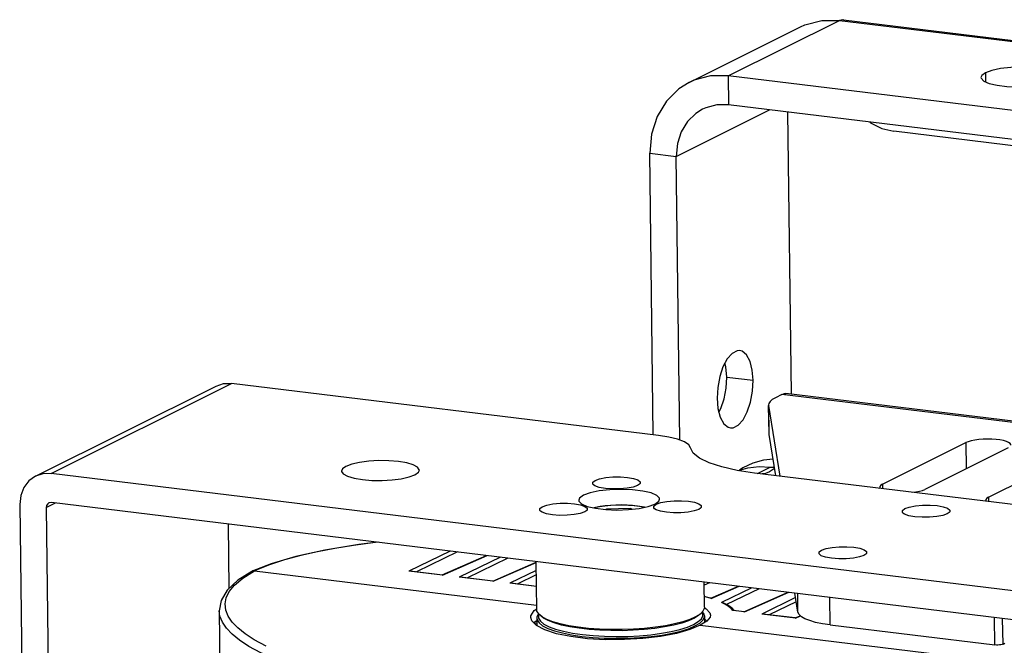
# Model space of a CAD drawing. Header units: millimetres. Extents: x 26456 to 27930, y -18123 to -17119.
# Tile 7 of 96: x 26509 to 26674, y -17917 to -17812. Entities that reach past the tile are written whole.
import ezdxf

# ---------------------------------------------------------------- set-up
doc = ezdxf.new("R2010")
doc.units = ezdxf.units.MM
for name, color, linetype in [('HG1-Y31201-Y31202SOLIDLINE', 7, 'Continuous'), ('LJ-Y31201-03SOLIDLINE', 7, 'Continuous'), ('LJ-Y31201-04SOLIDLINE', 7, 'Continuous'), ('LJ-Y31201-10SOLIDLINE', 7, 'Continuous'), ('LJ-Y31201-27SOLIDLINE', 7, 'Continuous'), ('LJ-Y31202-13SOLIDLINE', 7, 'Continuous'), ('Y31201-Y31202-PP-08_2SOLIDLINE', 7, 'Continuous'), ('Y31201-Y31202-PP-29_2SOLIDLINE', 7, 'Continuous'), ('Y31201-Y31202-PP-77_2SOLIDLINE', 7, 'Continuous')]:
    doc.layers.add(name, color=color, linetype=linetype)

msp = doc.modelspace()

# ---------------------------------------------------------------- linework, layer by layer
at = {"layer": 'HG1-Y31201-Y31202SOLIDLINE', "color": 7}
msp.add_lwpolyline([(26635.31, -17885.45), (26633.69, -17885.64), (26631.92, -17886.15), (26630.27, -17886.93), (26629.72, -17887.32)], dxfattribs=at)
at = {"layer": 'LJ-Y31201-03SOLIDLINE', "color": 7}
for p, q in [((26546.78, -17905.3), (26548.72, -17904.12)), ((26548.45, -17904.13), (26548.27, -17904.2)), ((26548.72, -17904.12), (26548.45, -17904.13)), ((26548.72, -17904.12), (26595.82, -17909.85)), ((26542.81, -17910.77), (26542.81, -17910.76)), ((26542.81, -17910.77), (26542.97, -17923.64)), ((26595.4, -17910.75), (26595.83, -17910.45)), ((26623.13, -17913.18), (26670.97, -17919.01))]:
    msp.add_line(p, q, dxfattribs=at)
for points in [[(26548.27, -17904.2), (26545.92, -17905.67), (26544.17, -17907.31), (26543.12, -17909.05), (26542.81, -17910.76)], [(26550.64, -17916.69), (26548.67, -17915.63), (26547.13, -17914.62), (26545.92, -17913.64), (26544.99, -17912.66), (26544.31, -17911.67), (26543.91, -17910.66), (26543.79, -17909.63), (26543.98, -17908.61), (26544.47, -17907.58), (26545.36, -17906.49), (26546.78, -17905.3)], [(26584.36, -17926.16), (26576.33, -17925.03), (26569.57, -17923.82), (26563.97, -17922.58), (26559.32, -17921.34), (26555.46, -17920.11), (26552.31, -17918.92), (26549.78, -17917.78), (26547.78, -17916.71), (26546.21, -17915.68), (26544.98, -17914.69), (26544.03, -17913.7), (26543.34, -17912.68), (26542.93, -17911.65), (26542.81, -17910.77)], [(26594.85, -17911.87), (26594.88, -17911.6), (26595.4, -17910.75)], [(26623.13, -17913.18), (26621.4, -17913.92), (26619.16, -17914.55), (26616.51, -17915.06), (26613.57, -17915.41), (26610.47, -17915.59), (26607.34, -17915.6), (26604.32, -17915.43), (26601.54, -17915.09), (26599.13, -17914.6), (26597.18, -17913.97), (26595.79, -17913.24), (26595.01, -17912.44), (26594.85, -17911.87)], [(26595.36, -17912.8), (26595.43, -17912.69), (26595.85, -17912.39)]]:
    msp.add_lwpolyline(points, dxfattribs=at)
at = {"layer": 'LJ-Y31201-04SOLIDLINE', "color": 7}
for p, q in [((26581.36, -17900.8), (26574.5, -17904.14)), ((26582.6, -17900.95), (26575.77, -17904.27)), ((26551.48, -17902.93), (26548.31, -17904.18)), ((26580.07, -17904.79), (26587.45, -17901.54)), ((26580.13, -17904.82), (26587.56, -17901.56)), ((26589.77, -17901.83), (26582.91, -17905.16)), ((26591.02, -17901.98), (26584.19, -17905.3)), ((26588.49, -17905.81), (26595.73, -17902.63)), ((26588.55, -17905.85), (26595.73, -17902.69)), ((26548.31, -17904.18), (26548.28, -17904.19)), ((26548.45, -17904.13), (26548.31, -17904.18)), ((26548.72, -17904.12), (26548.45, -17904.13)), ((26548.72, -17904.12), (26595.82, -17909.85)), ((26580.13, -17904.82), (26574.5, -17904.14)), ((26574.68, -17904.14), (26574.5, -17904.14)), ((26580.08, -17904.8), (26574.68, -17904.14)), ((26595.75, -17904.04), (26591.33, -17906.19)), ((26580.13, -17904.82), (26580.08, -17904.8)), ((26588.55, -17905.85), (26582.91, -17905.16)), ((26583.09, -17905.17), (26582.91, -17905.16)), ((26588.49, -17905.82), (26583.09, -17905.17)), ((26588.55, -17905.85), (26588.49, -17905.82)), ((26595.78, -17906.73), (26591.33, -17906.19)), ((26591.51, -17906.19), (26591.33, -17906.19)), ((26595.78, -17906.71), (26591.51, -17906.19)), ((26595.76, -17904.79), (26592.6, -17906.32)), ((26624.68, -17906.08), (26623.78, -17906.51)), ((26624.93, -17908.69), (26629.53, -17906.67)), ((26624.96, -17908.74), (26629.64, -17906.68)), ((26631.74, -17906.94), (26626.7, -17909.39)), ((26632.98, -17907.09), (26627.54, -17909.74)), ((26630.45, -17910.93), (26637.83, -17907.68)), ((26630.51, -17910.96), (26637.94, -17907.69)), ((26627.14, -17909.6), (26626.7, -17909.39)), ((26639.07, -17908.56), (26633.41, -17911.31)), ((26639.18, -17909.26), (26634.68, -17911.45)), ((26628.16, -17910.12), (26627.84, -17909.91)), ((26628.3, -17910.4), (26627.86, -17910.04)), ((26628.46, -17910.36), (26628.15, -17910.12)), ((26628.58, -17910.73), (26628.3, -17910.4)), ((26628.81, -17910.7), (26628.46, -17910.36)), ((26628.71, -17910.72), (26628.58, -17910.73)), ((26630.51, -17910.96), (26628.58, -17910.73)), ((26630.46, -17910.94), (26628.7, -17910.72)), ((26628.85, -17910.74), (26628.81, -17910.7)), ((26630.51, -17910.96), (26630.45, -17910.94)), ((26639.04, -17912), (26633.41, -17911.31)), ((26633.59, -17911.32), (26633.41, -17911.31)), ((26638.99, -17911.97), (26633.59, -17911.32)), ((26638.98, -17911.97), (26639.84, -17911.59)), ((26639.04, -17912), (26638.99, -17911.97)), ((26639.04, -17912), (26639.88, -17911.63)), ((26623.13, -17913.18), (26670.97, -17919.01))]:
    msp.add_line(p, q, dxfattribs=at)
for points in [[(26569.36, -17899.34), (26568.49, -17899.44), (26565.23, -17899.89), (26562.12, -17900.4), (26559.21, -17900.95), (26556.45, -17901.57), (26553.73, -17902.29), (26551.05, -17903.16), (26548.72, -17904.12)], [(26569.32, -17899.34), (26566.11, -17899.72), (26560.46, -17900.66), (26555.59, -17901.73), (26551.48, -17902.93)], [(26624.94, -17908.69), (26624.43, -17908.54), (26623.81, -17908.39)], [(26624.96, -17908.74), (26624.21, -17908.52), (26623.81, -17908.42)], [(26624.96, -17908.74), (26624.95, -17908.7), (26624.94, -17908.69)], [(26626.97, -17909.45), (26626.92, -17909.42), (26626.7, -17909.39)], [(26627.84, -17909.91), (26627.32, -17909.62), (26626.97, -17909.45)], [(26623.8, -17910.23), (26624.16, -17910.43), (26624.76, -17911.12), (26624.85, -17911.5)], [(26627.86, -17910.04), (26627.52, -17909.82), (26627.14, -17909.6)], [(26624.85, -17911.5), (26624.79, -17911.83), (26624.24, -17912.52), (26623.13, -17913.18)], [(26624.25, -17912.51), (26623.91, -17912.19), (26623.85, -17912.17)]]:
    msp.add_lwpolyline(points, dxfattribs=at)
at = {"layer": 'LJ-Y31201-10SOLIDLINE', "color": 7}
for p, q in [((26595.83, -17910.53), (26595.73, -17902.55)), ((26623.83, -17910.18), (26623.78, -17905.97)), ((26623.11, -17911.35), (26623.35, -17911.12)), ((26623.35, -17911.12), (26623.11, -17911.33)), ((26596.58, -17911.68), (26596.34, -17911.46)), ((26596.73, -17911.76), (26596.34, -17911.46))]:
    msp.add_line(p, q, dxfattribs=at)
for points in [[(26596.34, -17911.46), (26596.18, -17911.3), (26595.88, -17910.82), (26595.83, -17910.53)], [(26623.83, -17910.18), (26623.81, -17910.37), (26623.59, -17910.85), (26623.35, -17911.12)], [(26617.19, -17913.47), (26615.54, -17913.72), (26613.79, -17913.9), (26611.96, -17914.03), (26610.09, -17914.1), (26608.21, -17914.09), (26606.37, -17914.03), (26604.59, -17913.9), (26602.91, -17913.7), (26601.36, -17913.45), (26599.96, -17913.15), (26598.75, -17912.8), (26597.75, -17912.4), (26596.97, -17911.98), (26596.58, -17911.68)], [(26617.33, -17913.28), (26615.65, -17913.53), (26613.86, -17913.72), (26611.99, -17913.85), (26610.09, -17913.92), (26608.18, -17913.92), (26606.3, -17913.85), (26604.49, -17913.71), (26602.78, -17913.52), (26601.2, -17913.26), (26599.78, -17912.95), (26598.55, -17912.6), (26597.52, -17912.2), (26596.73, -17911.76)], [(26623.11, -17911.35), (26622.87, -17911.55), (26622.16, -17912), (26621.21, -17912.43), (26620.05, -17912.82), (26618.71, -17913.17), (26617.19, -17913.47)], [(26623.11, -17911.33), (26622.38, -17911.79), (26621.42, -17912.22), (26620.24, -17912.62), (26618.87, -17912.97), (26617.33, -17913.28)]]:
    msp.add_lwpolyline(points, dxfattribs=at)
at = {"layer": 'LJ-Y31201-27SOLIDLINE', "color": 7}
for p, q in [((26512.13, -17888.29), (26542.28, -17873.26)), ((26514.74, -17887.86), (26544.88, -17872.83)), ((26616.17, -17881.51), (26544.88, -17872.83)), ((26686.6, -17908.79), (26514.74, -17887.86)), ((26709.79, -17897.23), (26632.23, -17887.79)), ((26613.01, -17889.65), (26612.69, -17889.86)), ((26509.5, -17893.01), (26511.76, -18074.79)), ((26513.92, -17893.55), (26515.48, -17892.78)), ((26686.66, -17913.63), (26514.8, -17892.69)), ((26513.92, -17893.55), (26516.19, -18075.33)), ((26604.18, -17894.05), (26603.86, -17894.26)), ((26623.21, -17893.63), (26622.89, -17893.84)), ((26664.72, -17894.37), (26664.4, -17894.58)), ((26544.29, -17896.29), (26544.43, -17907.06)), ((26650.8, -17901.31), (26650.49, -17901.52))]:
    msp.add_line(p, q, dxfattribs=at)
for points in [[(26542.28, -17873.26), (26543.51, -17872.86), (26544.88, -17872.83)], [(26621.52, -17883.6), (26621.22, -17883.08), (26620.49, -17882.59), (26619.37, -17882.15), (26617.91, -17881.79), (26616.17, -17881.51)], [(26632.23, -17887.79), (26629.29, -17887.34), (26626.73, -17886.77), (26624.61, -17886.09), (26623.01, -17885.32), (26621.97, -17884.48), (26621.52, -17883.6)], [(26576.24, -17887.29), (26576.23, -17887.22), (26575.94, -17886.8), (26575.23, -17886.42), (26574.14, -17886.1), (26572.76, -17885.86), (26571.16, -17885.73), (26569.47, -17885.71), (26567.8, -17885.81), (26566.26, -17886.01), (26564.96, -17886.3), (26563.98, -17886.67)], [(26514.74, -17887.86), (26513.37, -17887.89), (26512.13, -17888.29)], [(26563.98, -17886.67), (26563.4, -17887.08), (26563.24, -17887.45)], [(26563.24, -17887.45), (26563.25, -17887.51), (26563.54, -17887.93), (26564.25, -17888.32), (26565.34, -17888.64), (26566.73, -17888.87), (26568.32, -17889), (26570.01, -17889.02), (26571.68, -17888.93), (26573.22, -17888.73), (26574.52, -17888.43), (26575.5, -17888.07)], [(26575.5, -17888.07), (26576.08, -17887.66), (26576.24, -17887.29)], [(26512.13, -17888.29), (26511, -17889.1), (26510.17, -17890.2), (26509.66, -17891.53), (26509.5, -17893.01)], [(26605.3, -17889.74), (26605.19, -17889.62), (26605.21, -17889.3), (26605.61, -17889)], [(26612.69, -17889.86), (26611.95, -17890.12), (26610.93, -17890.32), (26609.73, -17890.43), (26608.48, -17890.44), (26607.3, -17890.35), (26606.29, -17890.17), (26605.57, -17889.92), (26605.3, -17889.74)], [(26605.61, -17889), (26606.35, -17888.73), (26607.37, -17888.53), (26608.57, -17888.42), (26609.82, -17888.41), (26611.01, -17888.5), (26612.01, -17888.68), (26612.73, -17888.93), (26613.11, -17889.23), (26613.09, -17889.55), (26613.01, -17889.65)], [(26603.63, -17891.49), (26602.99, -17891.96), (26602.86, -17892.31)], [(26616.35, -17892.14), (26616.33, -17891.99), (26615.89, -17891.52), (26614.94, -17891.11), (26613.55, -17890.78), (26611.85, -17890.57), (26609.97, -17890.5), (26608.05, -17890.57), (26606.27, -17890.77), (26604.75, -17891.08), (26603.63, -17891.49)], [(26514.37, -17892.77), (26514.18, -17892.9), (26513.99, -17893.19), (26513.92, -17893.55)], [(26514.8, -17892.69), (26514.46, -17892.73), (26514.37, -17892.77)], [(26596.77, -17893.4), (26597.52, -17893.14), (26598.54, -17892.94), (26599.73, -17892.83), (26600.98, -17892.82), (26602.17, -17892.91), (26603.17, -17893.09), (26603.9, -17893.34), (26604.27, -17893.64), (26604.26, -17893.96), (26604.18, -17894.05)], [(26602.86, -17892.31), (26602.88, -17892.45), (26603.32, -17892.93), (26604.27, -17893.34), (26605.66, -17893.66), (26607.36, -17893.87), (26609.24, -17893.95), (26611.15, -17893.88), (26612.94, -17893.68), (26614.46, -17893.36), (26615.58, -17892.95)], [(26615.5, -17893.73), (26615.39, -17893.6), (26615.41, -17893.29), (26615.81, -17892.98)], [(26615.58, -17892.95), (26616.22, -17892.48), (26616.35, -17892.14)], [(26615.81, -17892.98), (26616.55, -17892.71), (26617.57, -17892.52), (26618.77, -17892.41), (26620.02, -17892.4), (26621.2, -17892.48), (26622.21, -17892.66), (26622.93, -17892.92), (26623.31, -17893.22), (26623.29, -17893.53), (26623.21, -17893.63)], [(26657.31, -17893.72), (26658.06, -17893.45), (26659.08, -17893.26), (26660.27, -17893.15), (26661.52, -17893.14), (26662.71, -17893.22), (26663.71, -17893.4), (26664.44, -17893.66), (26664.81, -17893.96), (26664.8, -17894.27), (26664.72, -17894.37)], [(26596.46, -17894.15), (26596.36, -17894.03), (26596.37, -17893.71), (26596.77, -17893.4)], [(26603.86, -17894.26), (26603.11, -17894.53), (26602.09, -17894.72), (26600.9, -17894.83), (26599.65, -17894.85), (26598.46, -17894.76), (26597.46, -17894.58), (26596.73, -17894.33), (26596.46, -17894.15)], [(26622.89, -17893.84), (26622.15, -17894.11), (26621.13, -17894.3), (26619.93, -17894.41), (26618.68, -17894.42), (26617.49, -17894.33), (26616.49, -17894.16), (26615.77, -17893.9), (26615.5, -17893.73)], [(26657, -17894.47), (26656.9, -17894.34), (26656.91, -17894.02), (26657.31, -17893.72)], [(26664.4, -17894.58), (26663.65, -17894.85), (26662.63, -17895.04), (26661.44, -17895.15), (26660.19, -17895.16), (26659, -17895.07), (26658, -17894.9), (26657.27, -17894.64), (26657, -17894.47)], [(26643.09, -17901.4), (26642.99, -17901.28), (26643, -17900.96), (26643.4, -17900.65)], [(26643.4, -17900.65), (26644.15, -17900.39), (26645.17, -17900.19), (26646.36, -17900.08), (26647.61, -17900.07), (26648.8, -17900.16), (26649.8, -17900.34), (26650.53, -17900.59), (26650.9, -17900.89), (26650.89, -17901.21), (26650.8, -17901.31)], [(26650.49, -17901.52), (26649.74, -17901.78), (26648.72, -17901.98), (26647.52, -17902.09), (26646.27, -17902.1), (26645.09, -17902.01), (26644.08, -17901.83), (26643.36, -17901.58), (26643.09, -17901.4)]]:
    msp.add_lwpolyline(points, dxfattribs=at)
at = {"layer": 'LJ-Y31202-13SOLIDLINE', "color": 255}
for p, q in [((26636.79, -17874.66), (26635.71, -17875.2)), ((26843.2, -17899.8), (26636.79, -17874.66)), ((26843.86, -17899.67), (26637.45, -17874.53)), ((26634.57, -17876.4), (26634.58, -17876.5)), ((26636.5, -17888.31), (26634.58, -17876.5)), ((26653.57, -17889.65), (26667.48, -17882.71)), ((26674.57, -17883.58), (26660.66, -17890.51)), ((26671.29, -17891.81), (26685.2, -17884.87)), ((26634.85, -17886.79), (26635.53, -17886.81))]:
    msp.add_line(p, q, dxfattribs=at)
at = {"layer": 'LJ-Y31202-13SOLIDLINE', "color": 7}
for p, q in [((26634.63, -17881.23), (26634.57, -17876.5)), ((26634.64, -17881.33), (26634.58, -17876.5)), ((26634.64, -17881.33), (26634.63, -17881.23)), ((26635.76, -17888.22), (26634.64, -17881.33)), ((26667.48, -17882.71), (26667.54, -17887.08)), ((26632.73, -17887.85), (26634.85, -17886.79)), ((26653.57, -17889.65), (26653.58, -17890.39)), ((26671.29, -17891.81), (26671.3, -17892.54)), ((26639.47, -17911.03), (26638.95, -17907.82)), ((26639.47, -17911.03), (26639.43, -17907.88)), ((26644.82, -17913.12), (26644.76, -17908.53)), ((26672.36, -17916.48), (26672.3, -17911.88)), ((26673.71, -17916.35), (26673.65, -17912.04)), ((26644.82, -17913.12), (26672.36, -17916.48)), ((26673.71, -17916.35), (26674.03, -17916.19))]:
    msp.add_line(p, q, dxfattribs=at)
at = {"layer": 'LJ-Y31202-13SOLIDLINE', "color": 255}
for points in [[(26636.79, -17874.66), (26637.19, -17874.53), (26637.45, -17874.53)], [(26635.71, -17875.2), (26635.18, -17875.51), (26634.81, -17875.83), (26634.61, -17876.16), (26634.57, -17876.4)], [(26675.03, -17883.1), (26675.02, -17883.03), (26674.89, -17882.84), (26674.64, -17882.67), (26674.27, -17882.51), (26673.78, -17882.37), (26673.2, -17882.26), (26672.55, -17882.19), (26671.84, -17882.14), (26671.11, -17882.13), (26670.37, -17882.15), (26669.66, -17882.2), (26668.99, -17882.29), (26668.39, -17882.41), (26667.88, -17882.55), (26667.48, -17882.71)], [(26629.53, -17887.38), (26631.11, -17886.92), (26632.96, -17886.71), (26634.85, -17886.79)], [(26653.57, -17889.65), (26653.29, -17889.83), (26653.14, -17890.01), (26653.11, -17890.13)], [(26653.11, -17890.13), (26653.12, -17890.2), (26653.22, -17890.34)], [(26658.64, -17891), (26659.15, -17890.94), (26659.75, -17890.82), (26660.26, -17890.68), (26660.66, -17890.51)], [(26671.29, -17891.81), (26671.01, -17891.99), (26670.86, -17892.17), (26670.83, -17892.29)], [(26670.83, -17892.29), (26670.84, -17892.36), (26670.93, -17892.5)]]:
    msp.add_lwpolyline(points, dxfattribs=at)
at = {"layer": 'LJ-Y31202-13SOLIDLINE', "color": 7}
for points in [[(26634.7, -17887.59), (26634.04, -17887.84), (26633.48, -17887.94)], [(26635.56, -17886.97), (26635.37, -17887.16), (26634.7, -17887.59)], [(26644.82, -17913.12), (26643.55, -17912.93), (26642.42, -17912.7), (26641.44, -17912.42), (26640.64, -17912.11), (26640.03, -17911.77), (26639.64, -17911.41), (26639.47, -17911.03)], [(26673.71, -17916.35), (26673.56, -17916.41), (26673.36, -17916.45), (26673.12, -17916.48), (26672.86, -17916.5), (26672.6, -17916.5), (26672.36, -17916.48)]]:
    msp.add_lwpolyline(points, dxfattribs=at)
at = {"layer": 'Y31201-Y31202-PP-08_2SOLIDLINE', "color": 7}
for p, q in [((26607.49, -17893.8), (26607.36, -17893.87)), ((26611.49, -17893.72), (26607.49, -17893.8)), ((26607.49, -17893.8), (26607.49, -17893.88)), ((26611.49, -17893.72), (26611.49, -17893.84)), ((26611.74, -17893.81), (26611.49, -17893.72))]:
    msp.add_line(p, q, dxfattribs=at)
for points in [[(26606.34, -17893.38), (26607.24, -17893.25), (26608.19, -17893.15), (26609.18, -17893.1), (26610.18, -17893.09), (26611.16, -17893.13), (26612.11, -17893.2), (26613, -17893.31), (26613.82, -17893.46), (26613.89, -17893.48)], [(26613.81, -17893.5), (26613.46, -17893.42), (26612.69, -17893.29), (26611.85, -17893.19), (26610.95, -17893.13), (26610.01, -17893.11), (26609.07, -17893.12), (26608.15, -17893.18), (26607.25, -17893.26), (26606.42, -17893.39)], [(26605.35, -17893.59), (26605.51, -17893.55), (26606.34, -17893.38)], [(26606.42, -17893.39), (26605.67, -17893.54), (26605.42, -17893.61)]]:
    msp.add_lwpolyline(points, dxfattribs=at)
at = {"layer": 'Y31201-Y31202-PP-29_2SOLIDLINE', "color": 7}
for p, q in [((26595.34, -17912.78), (26595.86, -17912.85)), ((26595.85, -17911.98), (26595.87, -17913.29)), ((26622.25, -17913.31), (26623.05, -17912.84)), ((26623.85, -17911.63), (26623.86, -17912.74))]:
    msp.add_line(p, q, dxfattribs=at)
for points in [[(26622.03, -17913.04), (26622.81, -17912.58), (26623.33, -17912.09), (26623.57, -17911.59), (26623.54, -17911.09), (26623.47, -17910.98)], [(26623.85, -17911.63), (26623.79, -17911.32), (26623.53, -17910.92)], [(26596.14, -17911.24), (26596.12, -17911.27), (26595.87, -17911.77), (26595.85, -17911.98)], [(26595.85, -17911.98), (26595.91, -17912.28), (26596.22, -17912.78), (26596.82, -17913.26), (26597.68, -17913.71), (26598.79, -17914.12), (26600.12, -17914.48), (26601.66, -17914.79), (26603.36, -17915.04), (26605.19, -17915.22), (26607.11, -17915.33), (26609.09, -17915.37), (26611.09, -17915.34), (26613.06, -17915.24), (26614.97, -17915.06), (26616.77, -17914.82), (26618.43, -17914.52), (26619.92, -17914.16), (26621.2, -17913.76), (26622.25, -17913.31)], [(26596.21, -17911.34), (26596.12, -17911.53), (26596.15, -17912.03)], [(26596.15, -17912.03), (26596.46, -17912.52), (26597.05, -17912.99), (26597.9, -17913.43), (26598.99, -17913.84), (26600.3, -17914.19), (26601.8, -17914.5), (26603.47, -17914.74), (26605.27, -17914.92), (26607.16, -17915.03), (26609.11, -17915.07), (26611.07, -17915.04), (26613, -17914.94), (26614.88, -17914.76), (26616.65, -17914.53), (26618.28, -17914.23), (26619.74, -17913.88), (26621, -17913.48), (26622.03, -17913.04)], [(26623.05, -17912.84), (26623.58, -17912.34), (26623.83, -17911.83), (26623.85, -17911.63)]]:
    msp.add_lwpolyline(points, dxfattribs=at)
at = {"layer": 'Y31201-Y31202-PP-77_2SOLIDLINE', "color": 255}
for p, q in [((26627.83, -17821.49), (26646.38, -17812.24)), ((26646.38, -17812.24), (26881.14, -17840.84)), ((26647.05, -17812.12), (26881.8, -17840.71)), ((26621.32, -17822.57), (26639.87, -17813.32)), ((26862.59, -17850.09), (26627.83, -17821.49)), ((26615.31, -17881.41), (26614.72, -17834.38))]:
    msp.add_line(p, q, dxfattribs=at)
at = {"layer": 'Y31201-Y31202-PP-77_2SOLIDLINE', "color": 7}
for p, q in [((26627.83, -17821.49), (26627.89, -17826.33)), ((26670.77, -17820.97), (26670.79, -17822.48)), ((26619.15, -17834.92), (26634.71, -17827.16)), ((26862.65, -17854.92), (26627.89, -17826.33)), ((26637.73, -17827.53), (26638.31, -17874.64)), ((26699.46, -17836.09), (26655.46, -17830.73)), ((26614.72, -17834.38), (26619.15, -17834.92)), ((26619.74, -17882.3), (26619.15, -17834.92)), ((26627.56, -17871.76), (26631.98, -17872.3))]:
    msp.add_line(p, q, dxfattribs=at)
at = {"layer": 'Y31201-Y31202-PP-77_2SOLIDLINE', "color": 255}
for points in [[(26639.87, -17813.32), (26640.63, -17812.98), (26643.43, -17812.25), (26646.38, -17812.24)], [(26647.05, -17812.12), (26646.98, -17812.11), (26646.38, -17812.24)], [(26683.03, -17821.59), (26683, -17821.45), (26682.58, -17820.99), (26681.66, -17820.59), (26680.33, -17820.28), (26678.69, -17820.08), (26676.88, -17820.01), (26675.04, -17820.08), (26673.31, -17820.27), (26671.85, -17820.57), (26670.77, -17820.97)], [(26627.83, -17821.49), (26624.88, -17821.5), (26622.08, -17822.23), (26621.32, -17822.57)], [(26670.77, -17820.97), (26670.15, -17821.42), (26670.03, -17821.75)], [(26670.03, -17821.75), (26670.05, -17821.89), (26670.48, -17822.35), (26671.39, -17822.75), (26672.72, -17823.06), (26674.36, -17823.26), (26676.18, -17823.33), (26678.02, -17823.27), (26679.74, -17823.07), (26681.2, -17822.77), (26682.29, -17822.37)], [(26621.32, -17822.57), (26619.59, -17823.65), (26617.51, -17825.69), (26615.96, -17828.25), (26615.02, -17831.19), (26614.72, -17834.38)], [(26627.56, -17871.76), (26627.41, -17870.05), (26627.25, -17869.45)], [(26626.26, -17877.62), (26626.57, -17877.03), (26627.12, -17875.4), (26627.46, -17873.59), (26627.56, -17871.76)]]:
    msp.add_lwpolyline(points, dxfattribs=at)
at = {"layer": 'Y31201-Y31202-PP-77_2SOLIDLINE', "color": 7}
for points in [[(26623.55, -17827.05), (26622.39, -17827.76), (26621.01, -17829.12), (26619.98, -17830.83), (26619.35, -17832.79), (26619.15, -17834.92)], [(26627.89, -17826.33), (26625.92, -17826.33), (26624.06, -17826.82), (26623.55, -17827.05)], [(26651.48, -17829.2), (26651.6, -17829.3), (26653.48, -17830.25), (26655.46, -17830.73)], [(26629.76, -17867.35), (26629.32, -17867.37), (26628.46, -17867.8), (26627.65, -17868.71), (26626.94, -17870.04), (26626.39, -17871.67), (26626.06, -17873.48), (26625.96, -17875.31)], [(26631.98, -17872.3), (26631.84, -17870.59), (26631.46, -17869.14), (26630.89, -17868.07), (26630.15, -17867.46), (26629.76, -17867.35)], [(26628.18, -17880.26), (26628.62, -17880.24), (26629.48, -17879.81), (26630.29, -17878.9), (26631, -17877.57), (26631.55, -17875.94), (26631.88, -17874.13), (26631.98, -17872.3)], [(26625.96, -17875.31), (26626.1, -17877.02), (26626.48, -17878.47), (26627.06, -17879.54), (26627.79, -17880.15), (26628.18, -17880.26)]]:
    msp.add_lwpolyline(points, dxfattribs=at)

doc.saveas('drawing.dxf')
